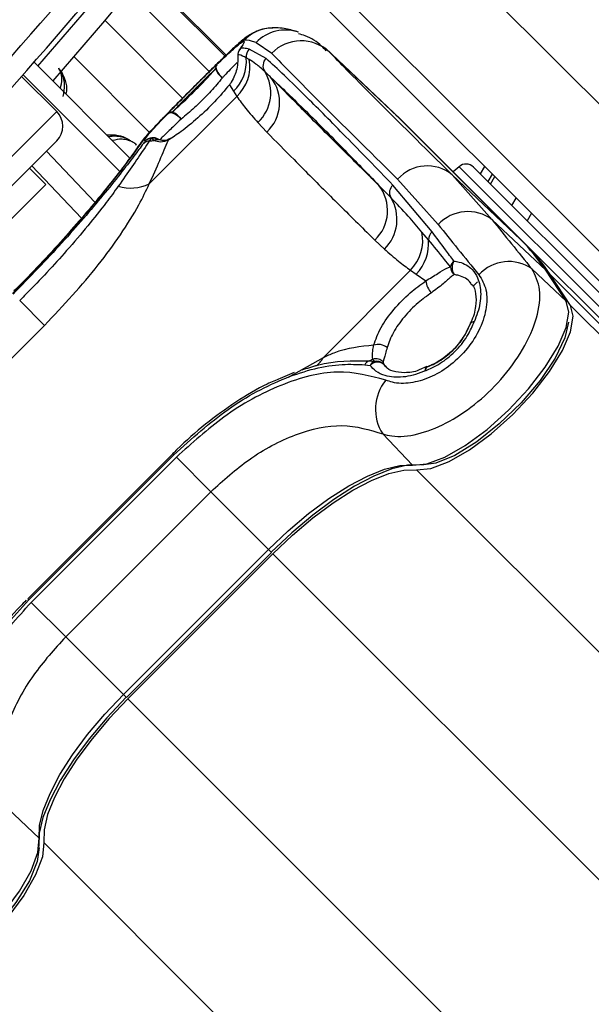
# Model space of a CAD drawing. Header units: millimetres. Extents: x 20 to 20084, y 40 to 15282.
# Tile 61 of 93: x 7998 to 8053, y 14845 to 14939. Entities that reach past the tile are written whole.
import ezdxf

# ---------------------------------------------------------------- set-up
doc = ezdxf.new("R2010")
doc.units = ezdxf.units.MM
doc.header["$LTSCALE"] = 2

msp = doc.modelspace()

# ---------------------------------------------------------------- linework, layer by layer
at = {"color": 7, "linetype": 'Continuous', "lineweight": 25}
for p, q in [((8096.899, 14888.355), (8036.925, 14948.33)), ((8018.131, 14936.032), (8010.262, 14943.901)), ((8029.854, 14941.258), (8089.828, 14881.284)), ((8087.93, 14880.354), (8027.956, 14940.328)), ((8021.005, 14937.251), (8022.499, 14936.217)), ((8021.96, 14935.722), (8020.342, 14936.618)), ((8034.21, 14930.505), (8027.66, 14936.7)), ((8028.032, 14936.338), (8034.583, 14930.143)), ((7999.699, 14935.35), (8008.956, 14926.094)), ((8020.352, 14935.621), (8020.062, 14935.786)), ((8001.875, 14930.629), (7998.507, 14933.997)), ((7998.639, 14934.147), (8007.988, 14924.799)), ((8018.449, 14933.196), (8018.834, 14932.566)), ((8018.834, 14932.566), (8019.145, 14932.07)), ((8010.752, 14923.677), (8019.145, 14932.07)), ((8046.374, 14918.351), (8034.583, 14930.143)), ((8034.593, 14930.132), (8034.583, 14930.143)), ((8046.385, 14918.341), (8034.593, 14930.132)), ((8046.795, 14917.953), (8035.003, 14929.745)), ((8021.181, 14929.564), (8022.039, 14928.645)), ((7969.065, 14894.991), (8001.875, 14927.8)), ((8010.383, 14927.814), (8010.194, 14927.556)), ((8010.935, 14928.049), (8010.756, 14927.785)), ((8011.217, 14927.85), (8010.935, 14928.049)), ((8000.886, 14926.811), (8005.538, 14921.909)), ((8000.815, 14923.628), (7999.259, 14925.184)), ((8040.487, 14925.325), (8039.927, 14924.821)), ((8041.863, 14925.289), (8055.957, 14911.196)), ((8034.589, 14924.126), (8038.478, 14919.778)), ((8043.671, 14920.226), (8039.824, 14924.546)), ((8039.824, 14924.546), (8046.374, 14918.351)), ((8043.498, 14923.655), (8043.913, 14924.37)), ((8000.815, 14923.628), (7973.237, 14896.051)), ((8037.896, 14919.064), (8034.127, 14923.555)), ((8045.547, 14921.605), (8045.965, 14922.319)), ((8043.671, 14920.226), (8048.794, 14915.38)), ((8047.427, 14920.857), (8047.007, 14920.145)), ((8032.403, 14918.281), (8033.322, 14917.422)), ((8037.544, 14918.304), (8036.922, 14919.05)), ((8046.385, 14918.341), (8046.374, 14918.351)), ((8046.795, 14917.953), (9073.593, 13891.155)), ((8047.475, 14915.514), (8050.751, 14912.415)), ((8035.828, 14915.387), (8027.435, 14906.994)), ((8035.828, 14915.387), (8036.377, 14915.023)), ((8036.377, 14915.023), (8037.285, 14914.36)), ((8050.751, 14912.415), (8048.794, 14915.38)), ((8050.829, 14912.322), (8048.872, 14915.288)), ((8051.172, 14912.017), (8049.215, 14914.982)), ((8049.215, 14914.982), (9088.83, 13875.367)), ((8042.256, 14914.29), (8041.798, 14913.832)), ((8000.699, 14910.093), (7998.32, 14912.472)), ((8000.699, 14910.093), (7986.772, 14896.167)), ((8041.566, 14910.279), (8041.538, 14910.233)), ((8031.435, 14906.315), (8031.942, 14906.254)), ((8031.844, 14906.698), (8032.352, 14906.632)), ((8032.352, 14906.632), (8032.212, 14906.856)), ((8033.195, 14906.589), (8033.223, 14906.38)), ((8033.223, 14906.38), (8033.508, 14906.103)), ((8037.382, 14906.161), (8036.665, 14905.826)), ((8037.399, 14906.108), (8037.444, 14906.136)), ((8024.66, 14905.563), (8023.322, 14904.994)), ((8033.155, 14899.67), (8036.005, 14896.663)), ((8013.012, 14897.78), (7999.086, 14883.853)), ((8013.116, 14897.676), (7999.189, 14883.75)), ((7999.43, 14883.51), (8013.356, 14897.436)), ((8013.116, 14897.676), (8013.012, 14897.78)), ((8016.662, 14894.13), (8013.356, 14897.436)), ((8016.662, 14894.13), (8002.735, 14880.204)), ((8016.662, 14894.13), (8022.202, 14888.59)), ((8008.276, 14874.664), (8022.202, 14888.59)), ((8008.566, 14874.374), (8022.492, 14888.3)), ((8008.689, 14874.251), (8022.615, 14888.177)), ((7999.189, 14883.75), (7999.086, 14883.853)), ((8002.735, 14880.204), (7999.43, 14883.51)), ((8002.735, 14880.204), (8008.276, 14874.664)), ((7997.196, 14863.71), (8000.203, 14860.861))]:
    msp.add_line(p, q, dxfattribs=at)
at = {"color": 8, "linetype": 'Continuous', "lineweight": 25}
for p, q in [((8010.17, 14943.789), (8018.027, 14935.933)), ((8018.131, 14936.032), (8010.262, 14943.901)), ((8016.515, 14934.461), (8008.82, 14942.156)), ((8013.958, 14931.911), (8006.492, 14939.378)), ((8028.032, 14936.338), (8027.801, 14936.498)), ((8010.783, 14928.617), (8003.509, 14935.891)), ((7966.237, 14894.991), (8001.875, 14930.629)), ((8004.252, 14920.393), (7999.488, 14925.413)), ((8055.287, 14910.525), (8040.487, 14925.325)), ((8042.527, 14924.625), (8042.941, 14925.342)), ((8043.673, 14924.61), (8043.258, 14923.894)), ((8043.498, 14923.655), (8043.913, 14924.371)), ((8051.172, 14912.017), (9313.333, 13649.856)), ((8027.435, 14906.994), (8024.077, 14905.105)), ((8036.404, 14896.242), (9300.238, 13632.408)), ((8022.202, 14888.59), (8022.492, 14888.3)), ((8022.615, 14888.177), (8071.967, 14838.825)), ((8008.276, 14874.664), (8008.566, 14874.374)), ((8008.689, 14874.251), (8058.041, 14824.899)), ((8000.624, 14860.462), (9264.458, 13596.628))]:
    msp.add_line(p, q, dxfattribs=at)
at = {"color": 8, "linetype": 'Continuous', "lineweight": 25, "flags": 128}
for points in [[(8000.066, 14934.983), (8004.915, 14940.611), (8012.209, 14949.478)], [(8041.564, 14910.295), (8041.577, 14910.32), (8041.651, 14910.385), (8041.767, 14910.424), (8041.92, 14910.435)], [(8037.244, 14905.755), (8037.255, 14905.907), (8037.293, 14906.023), (8037.358, 14906.097), (8037.38, 14906.108)]]:
    msp.add_lwpolyline(points, dxfattribs=at)
at = {"color": 7, "linetype": 'Continuous', "lineweight": 25, "flags": 128}
for points in [[(8013.771, 14948.229), (8006.442, 14939.319), (8001.484, 14933.566)], [(8019.543, 14936.714), (8019.435, 14936.592), (8019.425, 14936.578)], [(8019.259, 14936.108), (8019.249, 14936.025), (8019.248, 14935.967)], [(8017.225, 14935.117), (8017.165, 14935.014), (8017.145, 14934.879), (8017.166, 14934.72), (8017.226, 14934.545), (8017.323, 14934.363), (8017.451, 14934.183), (8017.605, 14934.016), (8017.775, 14933.868)], [(8012.553, 14930.445), (8012.657, 14930.505), (8012.791, 14930.525), (8012.95, 14930.504), (8013.125, 14930.444), (8013.307, 14930.347), (8013.487, 14930.219), (8013.655, 14930.066), (8013.802, 14929.896)], [(8034.583, 14930.143), (8034.241, 14930.475), (8034.21, 14930.505)], [(8034.419, 14930.305), (8034.662, 14930.078), (8035.003, 14929.745)], [(8009.781, 14927.394), (8009.825, 14927.459), (8010.285, 14928.002)], [(8048.872, 14915.288), (8048.867, 14915.295), (8048.794, 14915.38)], [(8036.005, 14896.663), (8037.382, 14896.79), (8039.112, 14897.44), (8041.082, 14898.571), (8043.165, 14900.11), (8045.225, 14901.956), (8047.13, 14903.99), (8048.754, 14906.08), (8049.994, 14908.09), (8050.768, 14909.891), (8051.026, 14911.364), (8050.751, 14912.415)], [(8036.404, 14896.242), (8037.783, 14896.369), (8039.516, 14897.02), (8041.489, 14898.153), (8043.575, 14899.694), (8045.638, 14901.543), (8047.545, 14903.58), (8049.172, 14905.673), (8050.413, 14907.686), (8051.188, 14909.489), (8051.447, 14910.964), (8051.172, 14912.017)], [(8050.829, 14912.322), (8050.824, 14912.329), (8050.751, 14912.415)], [(8050.982, 14910.41), (8050.634, 14908.887), (8049.703, 14906.95), (8048.264, 14904.815), (8046.429, 14902.652), (8044.344, 14900.629), (8042.171, 14898.905), (8040.081, 14897.615), (8038.238, 14896.861), (8036.893, 14896.691)], [(8022.202, 14888.59), (8024.098, 14890.383), (8026.046, 14892.024), (8027.995, 14893.471), (8029.893, 14894.684), (8031.689, 14895.631), (8033.334, 14896.287), (8034.786, 14896.634), (8036.005, 14896.663)], [(8036.786, 14896.701), (8035.522, 14896.671), (8034.016, 14896.31), (8032.308, 14895.63), (8030.445, 14894.647), (8028.477, 14893.389), (8026.455, 14891.888), (8024.433, 14890.185), (8022.466, 14888.326)], [(8022.615, 14888.177), (8024.509, 14889.968), (8026.455, 14891.608), (8028.403, 14893.053), (8030.298, 14894.264), (8032.092, 14895.21), (8033.736, 14895.866), (8035.186, 14896.212), (8036.404, 14896.242)], [(8008.54, 14874.399), (8006.68, 14872.433), (8004.977, 14870.411), (8003.477, 14868.389), (8002.218, 14866.42), (8001.236, 14864.558), (8000.555, 14862.85), (8000.195, 14861.344), (8000.165, 14860.079)], [(8000.203, 14860.861), (8000.232, 14862.08), (8000.579, 14863.531), (8001.235, 14865.177), (8002.182, 14866.973), (8003.395, 14868.87), (8004.842, 14870.82), (8006.483, 14872.768), (8008.276, 14874.664)], [(8008.689, 14874.251), (8006.898, 14872.357), (8005.258, 14870.41), (8003.813, 14868.463), (8002.601, 14866.567), (8001.655, 14864.774), (8001, 14863.13), (8000.653, 14861.679), (8000.624, 14860.462)], [(7984.451, 14846.114), (7985.502, 14845.84), (7986.975, 14846.098), (7988.775, 14846.872), (7990.786, 14848.112), (7992.876, 14849.736), (7994.91, 14851.64), (7996.756, 14853.701), (7998.295, 14855.784), (7999.426, 14857.754), (8000.076, 14859.484), (8000.203, 14860.861)], [(8000.624, 14860.462), (8000.497, 14859.083), (7999.846, 14857.35), (7998.713, 14855.377), (7997.172, 14853.291), (7995.323, 14851.228), (7993.286, 14849.321), (7991.193, 14847.694), (7989.18, 14846.452), (7987.377, 14845.677), (7985.902, 14845.419), (7984.849, 14845.694)], [(8000.175, 14859.973), (8000.005, 14858.628), (7999.251, 14856.784), (7997.961, 14854.694), (7996.237, 14852.522), (7994.214, 14850.436), (7992.05, 14848.602), (7989.916, 14847.163), (7987.978, 14846.231), (7986.614, 14845.896)]]:
    msp.add_lwpolyline(points, dxfattribs=at)
at = {"color": 7, "linetype": 'Continuous', "lineweight": 25}
for centre, radius, start, end in [((7684.384, 15212.482), 392.331, 303.6328, 326.3672), ((7684.384, 15212.482), 394.415, 303.6328, 326.3672), ((7684.384, 15212.482), 398.862, 303.6328, 326.3672), ((7684.384, 15212.482), 399.777, 303.6328, 326.3672), ((7687.071, 15209.795), 414, 308.64351, 321.35649), ((7687.071, 15209.795), 416, 308.64351, 321.35649), ((8025.328, 14933.433), 3.969, 47.04927, 135.46125), ((8020.247, 14936.009), 1, 145.32373, 182.39117), ((8020.257, 14936.01), 1.003, 135.43165, 174.39448), ((8021.064, 14935.912), 1.009, 135.61102, 187.18624), ((8016.095, 14935.455), 3.981, 313.46054, 4.75802), ((8016.458, 14934.963), 3.949, 312.88138, 9.58325), ((8022.663, 14935.013), 0.998, 134.73634, 213.22192), ((8017.606, 14934.8), 0.496, 140.20716, 189.62338), ((8018.583, 14935.173), 1.535, 197.29779, 238.22732), ((8018.503, 14932.412), 3.909, 313.23722, 31.71518), ((8019.355, 14931.482), 3.906, 313.4089, 37.98684), ((8000.461, 14929.215), 2, 315, 45), ((8012.87, 14930.065), 0.495, 80.34572, 129.78162), ((8012.497, 14929.087), 1.536, 31.79518, 72.71266), ((8010.786, 14926.907), 0.878, 91.94934, 132.39771), ((8010.989, 14927.159), 0.892, 93.46674, 132.78039), ((8010.425, 14931.799), 4.028, 274.71497, 281.34371), ((8011.088, 14927.108), 1, 57.96741, 95.74749), ((8037.424, 14921.621), 3.783, 50.63721, 138.5404), ((8041.156, 14924.582), 1, 45, 132), ((8008.968, 14927.409), 4.137, 253.31325, 295.54789), ((8029.704, 14921.119), 3.916, 313.57045, 37.97855), ((8034.778, 14922.836), 0.97, 132.10781, 209.03636), ((8030.547, 14920.272), 3.978, 314.23797, 31.74649), ((8041.324, 14917.108), 3.903, 53.02886, 136.82541), ((8032.832, 14918.277), 4.163, 316.03514, 10.70759), ((8033.34, 14917.951), 4.219, 316.04232, 4.79121), ((8038.572, 14918.29), 1.028, 131.14154, 179.22849), ((8032.95, 14904.947), 18.97, 33.36609, 44.95795), ((8033.37, 14904.548), 18.972, 33.36609, 44.95795), ((8040.713, 14915.451), 1.099, 131.60232, 165.86737), ((8040.753, 14915.797), 1.109, 183.98649, 228.13021), ((8041.049, 14915.646), 1.237, 149.5397, 213.1068), ((8045.248, 14912.35), 3.869, 54.8547, 137.61632), ((8039.242, 14914.601), 1.972, 187.01166, 224.07153), ((8042.474, 14909.88), 1, 155.31026, 159.31984), ((8041.929, 14909.934), 0.501, 91.12488, 136.44853), ((8032.727, 14906.906), 1.357, 51.22652, 109.14489), ((8032.467, 14905.851), 1.037, 45.38613, 104.24374), ((8032.183, 14905.927), 0.842, 113.73355, 152.57511), ((8030.854, 14909.513), 2.984, 289.36733, 297.0597), ((8032.71, 14905.833), 0.876, 114.14538, 151.24566), ((8032.656, 14905.573), 0.986, 54.87114, 136.35402), ((8032.544, 14905.663), 0.988, 46.53341, 101.20452), ((8037.744, 14905.746), 0.5, 133.60935, 178.96535), ((8037.798, 14905.2), 1, 110.73629, 114.75239), ((8036.889, 14902.045), 4.425, 140.9409, 212.46378)]:
    msp.add_arc(centre, radius, start, end, dxfattribs=at)
at = {"color": 8, "linetype": 'Continuous', "lineweight": 25}
for centre, radius, start, end in [((8022.691, 14934.678), 3.98, 92.02709, 135.21231), ((8023.833, 14934.481), 3.958, 71.54288, 135.59183), ((8011.087, 14927.118), 0.99, 95.27809, 135.36549), ((8011.17, 14927.221), 0.861, 58.59358, 105.84997), ((8011.544, 14927.13), 0.79, 71.25046, 114.38003), ((8025.373, 14908.079), 2.33, 306.22385, 332.23577)]:
    msp.add_arc(centre, radius, start, end, dxfattribs=at)
at = {"color": 7, "linetype": 'Continuous', "lineweight": 25}
for centre, major_axis, ratio, start_param, end_param in [((8139.149, 14828.306), (119.844, -108.975), 0.055229, 3.015897, 3.082768), ((8137.666, 14826.823), (117.156, -111.663), 0.008717, 3.334605, 3.645265), ((8140.424, 14829.72), (114.328, -108.835), 0.008938, 3.334594, 3.645255), ((8141.967, 14831.128), (111.67, -111.493), 0.074687, 3.715565, 3.782435), ((8139.149, 14828.306), (114.498, -114.321), 0.072841, 3.715568, 3.782438)]:
    msp.add_ellipse(centre, major_axis=major_axis, ratio=ratio, start_param=start_param, end_param=end_param, dxfattribs=at)
for points, knots in [([(8022.621, 14938.627), (8022.42, 14938.627), (8021.928, 14938.626), (8021.233, 14938.408), (8020.617, 14938.115), (8020.117, 14937.789), (8019.561, 14937.356), (8018.802, 14936.68), (8017.676, 14935.605), (8016.468, 14934.419), (8015.633, 14933.587), (8015.268, 14933.223)], [0, 0, 0, 0, 0.050997, 0.125073, 0.189728, 0.25287, 0.348429, 0.528359, 0.704724, 0.870802, 1, 1, 1, 1]), ([(8025.055, 14938.246), (8024.875, 14938.301), (8024.286, 14938.482), (8023.511, 14938.65), (8022.767, 14938.655), (8022.579, 14938.656)], [0, 0, 0, 0, 0.248109, 0.809538, 1, 1, 1, 1]), ([(8027.735, 14936.454), (8027.588, 14936.608), (8027.037, 14937.184), (8026.148, 14937.788), (8025.279, 14938.017), (8025.062, 14938.075)], [0, 0, 0, 0, 0.214804, 0.803734, 1, 1, 1, 1]), ([(8015.24, 14933.195), (8015.722, 14933.675), (8016.724, 14934.672), (8018.061, 14935.977), (8019.135, 14936.977), (8019.696, 14937.43), (8019.826, 14937.469), (8019.866, 14937.481)], [0, 0, 0, 0, 0.2021298, 0.4199694, 0.6484994, 0.890593, 1, 1, 1, 1]), ([(8017.225, 14935.117), (8017.296, 14935.186), (8017.858, 14935.729), (8018.775, 14936.591), (8019.52, 14937.214), (8019.884, 14937.41), (8019.885, 14937.235), (8019.632, 14936.85), (8019.543, 14936.714)], [0, 0, 0, 0, 0.033536, 0.263615, 0.49388, 0.646507, 0.874374, 1, 1, 1, 1]), ([(8019.61, 14936.869), (8019.61, 14936.871), (8019.618, 14936.89), (8019.573, 14936.791), (8019.452, 14936.624), (8019.396, 14936.546)], [0, 0, 0, 0, 0.074692, 0.568804, 1, 1, 1, 1]), ([(8020.342, 14936.618), (8020.166, 14936.65), (8019.882, 14936.702), (8019.636, 14936.71), (8019.543, 14936.714)], [0, 0, 0, 0, 0.618367, 1, 1, 1, 1]), ([(8019.259, 14936.108), (8019.259, 14935.655), (8019.259, 14934.842), (8018.848, 14933.756), (8018.506, 14933.275), (8018.449, 14933.196)], [0, 0, 0, 0, 0.512573, 0.919491, 1, 1, 1, 1]), ([(8020.062, 14935.786), (8019.826, 14935.9), (8019.538, 14936.039), (8019.301, 14936.097), (8019.259, 14936.108)], [0, 0, 0, 0, 0.823891, 1, 1, 1, 1]), ([(8021.828, 14934.467), (8021.548, 14934.72), (8021.05, 14935.17), (8020.564, 14935.483), (8020.352, 14935.621)], [0, 0, 0, 0, 0.562494, 1, 1, 1, 1]), ([(8034.127, 14923.555), (8032.572, 14925.166), (8029.46, 14928.388), (8026.125, 14931.741), (8023.616, 14934.194), (8022.513, 14935.212), (8021.96, 14935.722)], [0, 0, 0, 0, 0.2879422, 0.5758847, 0.7874743, 1, 1, 1, 1]), ([(8002.483, 14932.079), (8002.57, 14932.452), (8002.716, 14933.08), (8002.507, 14933.99), (8002.273, 14934.529), (8002.102, 14934.733), (8002.072, 14934.769)], [0, 0, 0, 0, 0.4569207, 0.7678674, 0.9591521, 1, 1, 1, 1]), ([(8017.225, 14935.117), (8016.94, 14934.842), (8016.272, 14934.196), (8015.051, 14932.984), (8013.748, 14931.674), (8012.946, 14930.854), (8012.584, 14930.477), (8012.553, 14930.445)], [0, 0, 0, 0, 0.199795, 0.468728, 0.722945, 0.976363, 1, 1, 1, 1]), ([(8012.953, 14930.553), (8013.379, 14930.942), (8014.226, 14931.715), (8015.6, 14933.082), (8016.555, 14934.091), (8017.011, 14934.598), (8017.117, 14934.717)], [0, 0, 0, 0, 0.3097535, 0.6162901, 0.9102581, 1, 1, 1, 1]), ([(8017.117, 14934.717), (8016.797, 14934.407), (8016.132, 14933.765), (8014.969, 14932.607), (8013.844, 14931.476), (8013.243, 14930.853), (8012.953, 14930.553)], [0, 0, 0, 0, 0.248204, 0.515153, 0.766575, 1, 1, 1, 1]), ([(8022.434, 14933.886), (8022.319, 14933.995), (8022.111, 14934.193), (8021.916, 14934.382), (8021.828, 14934.467)], [0, 0, 0, 0, 0.550084, 1, 1, 1, 1]), ([(8017.775, 14933.868), (8017.678, 14933.749), (8017.269, 14933.242), (8016.384, 14932.254), (8015.068, 14930.95), (8014.226, 14930.249), (8013.802, 14929.896)], [0, 0, 0, 0, 0.089932, 0.383867, 0.69008, 1, 1, 1, 1]), ([(8022.434, 14933.886), (8023.48, 14932.892), (8025.383, 14931.085), (8029.055, 14927.384), (8031.671, 14924.685), (8032.791, 14923.529)], [0, 0, 0, 0, 0.411197, 0.74781, 1, 1, 1, 1]), ([(8032.791, 14923.529), (8032.538, 14923.777), (8031.109, 14925.179), (8028.519, 14927.744), (8025.321, 14930.95), (8023.3, 14933.005), (8022.434, 14933.886)], [0, 0, 0, 0, 0.072703, 0.409757, 0.746813, 1, 1, 1, 1]), ([(8015.268, 14933.223), (8015.144, 14933.099), (8014.546, 14932.504), (8013.439, 14931.391), (8012.113, 14930.047), (8010.982, 14928.852), (8010.307, 14928.128), (8009.919, 14927.576), (8009.792, 14927.395)], [0, 0, 0, 0, 0.052378, 0.252034, 0.454534, 0.663808, 0.890149, 1, 1, 1, 1]), ([(8018.449, 14933.196), (8017.989, 14932.648), (8017.07, 14931.554), (8015.409, 14929.966), (8013.825, 14928.685), (8012.983, 14928.133), (8012.593, 14927.877)], [0, 0, 0, 0, 0.258525, 0.516611, 0.775905, 1, 1, 1, 1]), ([(8019.145, 14932.07), (8019.426, 14931.684), (8020.064, 14930.808), (8020.78, 14930.01), (8021.181, 14929.564)], [0, 0, 0, 0, 0.441401, 1, 1, 1, 1]), ([(8010.383, 14927.814), (8010.368, 14927.814), (8010.277, 14927.817), (8010.378, 14928.039), (8010.9, 14928.685), (8011.606, 14929.461), (8012.295, 14930.177), (8012.553, 14930.445)], [0, 0, 0, 0, 0.059371, 0.368067, 0.547994, 0.831013, 1, 1, 1, 1]), ([(8022.039, 14928.645), (8022.907, 14927.763), (8024.928, 14925.707), (8028.128, 14922.5), (8030.721, 14919.932), (8032.15, 14918.53), (8032.403, 14918.281)], [0, 0, 0, 0, 0.253188, 0.590242, 0.927296, 1, 1, 1, 1]), ([(7997.623, 14913.17), (7999.172, 14914.767), (8002.278, 14917.969), (8006.111, 14922.467), (8008.994, 14926.152), (8009.851, 14927.381), (8010.285, 14928.002)], [0, 0, 0, 0, 0.246039, 0.493344, 0.74369, 1, 1, 1, 1]), ([(8008.989, 14927.803), (8008.929, 14927.837), (8008.641, 14928.004), (8007.909, 14928.25), (8007.255, 14928.282), (8006.885, 14928.18), (8006.873, 14928.177)], [0, 0, 0, 0, 0.081369, 0.39528, 0.980228, 1, 1, 1, 1]), ([(8010.756, 14927.785), (8010.579, 14927.521), (8009.838, 14926.413), (8008.67, 14924.729), (8007.78, 14923.447)], [0, 0, 0, 0, 0.2387608, 1, 1, 1, 1]), ([(8010.752, 14923.677), (8011.107, 14924.458), (8011.827, 14926.043), (8012.336, 14927.292), (8012.585, 14927.858), (8012.593, 14927.877)], [0, 0, 0, 0, 0.484656, 0.983086, 1, 1, 1, 1]), ([(8010.997, 14928.102), (8011.006, 14928.103), (8011.064, 14928.113), (8011.218, 14928.119), (8011.341, 14928.06), (8011.369, 14928.046)], [0, 0, 0, 0, 0.121689, 0.792719, 1, 1, 1, 1]), ([(8012.593, 14927.877), (8012.335, 14927.785), (8011.821, 14927.601), (8011.418, 14927.767), (8011.217, 14927.85)], [0, 0, 0, 0, 0.50292, 1, 1, 1, 1]), ([(8011.837, 14927.869), (8011.778, 14927.888), (8011.675, 14927.921), (8011.658, 14927.934), (8011.65, 14927.94)], [0, 0, 0, 0, 0.582055, 1, 1, 1, 1]), ([(8012.753, 14928.041), (8012.715, 14928.014), (8012.455, 14927.83), (8012.063, 14927.806), (8011.866, 14927.875), (8011.808, 14927.896)], [0, 0, 0, 0, 0.106231, 0.734444, 1, 1, 1, 1]), ([(8010.194, 14927.556), (8009.904, 14927.165), (8008.952, 14925.88), (8006.506, 14922.764), (8002.501, 14918.062), (7999.293, 14914.754), (7997.69, 14913.102)], [0, 0, 0, 0, 0.129083, 0.424338, 0.712561, 1, 1, 1, 1]), ([(8009.78, 14927.396), (8009.756, 14927.36), (8009.643, 14927.19), (8009.155, 14926.505), (8008.243, 14925.282), (8006.913, 14923.575), (8005.258, 14921.548), (8003.317, 14919.282), (8001.148, 14916.881), (7999.269, 14914.883), (7998.116, 14913.737), (7997.773, 14913.396)], [0, 0, 0, 0, 0.030064, 0.144524, 0.276009, 0.411471, 0.546229, 0.679621, 0.812433, 0.944232, 1, 1, 1, 1]), ([(8007.78, 14923.447), (8007.402, 14922.929), (8006.026, 14921.044), (8003.115, 14917.51), (8000.099, 14914.262), (7998.531, 14912.685), (7998.32, 14912.472)], [0, 0, 0, 0, 0.159037, 0.579884, 0.943274, 1, 1, 1, 1]), ([(8000.699, 14910.093), (8002.505, 14912.018), (8005.205, 14914.895), (8008.056, 14918.832), (8009.709, 14921.469), (8010.441, 14923.018), (8010.752, 14923.677)], [0, 0, 0, 0, 0.419372, 0.626845, 0.841167, 1, 1, 1, 1]), ([(8033.93, 14922.365), (8033.718, 14922.581), (8033.333, 14922.973), (8032.959, 14923.356), (8032.791, 14923.529)], [0, 0, 0, 0, 0.550084, 1, 1, 1, 1]), ([(8036.922, 14919.05), (8036.485, 14919.563), (8035.485, 14920.734), (8034.49, 14921.778), (8033.93, 14922.365)], [0, 0, 0, 0, 0.437506, 1, 1, 1, 1]), ([(8039.647, 14915.72), (8039.457, 14915.956), (8038.733, 14916.858), (8038.049, 14917.69), (8037.544, 14918.304)], [0, 0, 0, 0, 0.261932, 1, 1, 1, 1]), ([(8039.983, 14916.273), (8039.711, 14916.635), (8038.998, 14917.585), (8038.317, 14918.499), (8037.896, 14919.064)], [0, 0, 0, 0, 0.381291, 1, 1, 1, 1]), ([(8033.322, 14917.422), (8033.768, 14917.022), (8034.566, 14916.306), (8035.442, 14915.668), (8035.828, 14915.387)], [0, 0, 0, 0, 0.558599, 1, 1, 1, 1]), ([(8033.155, 14899.67), (8033.439, 14899.595), (8034.394, 14899.346), (8036.425, 14899.528), (8039.21, 14900.592), (8042.019, 14902.418), (8044.621, 14904.882), (8046.751, 14907.819), (8048.064, 14910.867), (8048.424, 14913.666), (8047.791, 14914.899), (8047.475, 14915.514)], [0, 0, 0, 0, 0.0498264, 0.1675614, 0.2805784, 0.3917808, 0.5052991, 0.624319, 0.7486634, 0.8746042, 1, 1, 1, 1]), ([(8037.285, 14914.36), (8037.688, 14914.609), (8038.502, 14915.112), (8039.185, 14915.557), (8039.536, 14915.681), (8039.647, 14915.72)], [0, 0, 0, 0, 0.402486, 0.811277, 1, 1, 1, 1]), ([(8039.983, 14916.273), (8040.153, 14916.246), (8040.847, 14916.134), (8041.678, 14915.626), (8042.389, 14914.558), (8042.655, 14913.169), (8042.423, 14911.65), (8042.042, 14910.731), (8041.92, 14910.435)], [0, 0, 0, 0, 0.075381, 0.307278, 0.457792, 0.683201, 0.897773, 1, 1, 1, 1]), ([(8042.39, 14914.958), (8042.659, 14914.504), (8043.198, 14913.597), (8043.168, 14911.653), (8042.48, 14909.586), (8041.191, 14907.649), (8039.52, 14906.089), (8037.655, 14905.01), (8035.759, 14904.478), (8034.346, 14904.511), (8033.658, 14904.759), (8033.453, 14904.834)], [0, 0, 0, 0, 0.128283, 0.2558958, 0.3797538, 0.4964883, 0.6073066, 0.7167243, 0.8296467, 0.9490939, 1, 1, 1, 1]), ([(8040.013, 14914.971), (8039.919, 14914.906), (8039.616, 14914.695), (8039.003, 14914.089), (8038.221, 14913.518), (8037.825, 14913.229)], [0, 0, 0, 0, 0.181902, 0.586109, 1, 1, 1, 1]), ([(8032.283, 14908.187), (8032.484, 14908.747), (8032.886, 14909.863), (8034.175, 14911.632), (8035.694, 14913.217), (8036.78, 14913.997), (8037.285, 14914.36)], [0, 0, 0, 0, 0.259902, 0.517867, 0.775557, 1, 1, 1, 1]), ([(8041.58, 14914.127), (8041.633, 14914.087), (8041.896, 14913.887), (8042.12, 14913.187), (8042.126, 14911.937), (8041.872, 14910.891), (8041.575, 14910.33), (8041.558, 14910.299)], [0, 0, 0, 0, 0.076775, 0.384093, 0.673994, 0.981762, 1, 1, 1, 1]), ([(8037.825, 14913.229), (8037.394, 14912.921), (8036.467, 14912.257), (8035.177, 14910.911), (8034.083, 14909.406), (8033.746, 14908.444), (8033.577, 14907.964)], [0, 0, 0, 0, 0.224822, 0.483445, 0.741569, 1, 1, 1, 1]), ([(8037.244, 14905.755), (8037.289, 14905.771), (8037.829, 14905.966), (8038.889, 14906.518), (8040.298, 14907.713), (8041.359, 14909.097), (8041.751, 14910.031), (8041.92, 14910.435)], [0, 0, 0, 0, 0.023022, 0.27511, 0.528003, 0.796138, 1, 1, 1, 1]), ([(8037.399, 14906.108), (8037.469, 14906.134), (8038.034, 14906.343), (8039.08, 14906.93), (8040.328, 14908.088), (8041.148, 14909.257), (8041.447, 14909.988), (8041.566, 14910.279)], [0, 0, 0, 0, 0.040118, 0.323375, 0.584277, 0.834681, 1, 1, 1, 1]), ([(8041.566, 14910.279), (8041.307, 14909.722), (8040.791, 14908.617), (8039.444, 14907.219), (8038.247, 14906.451), (8037.56, 14906.173), (8037.399, 14906.108)], [0, 0, 0, 0, 0.310149, 0.616148, 0.909857, 1, 1, 1, 1]), ([(8032.283, 14908.187), (8031.03, 14908.061), (8029.448, 14907.902), (8027.781, 14907.15), (8027.435, 14906.994)], [0, 0, 0, 0, 0.7923695, 1, 1, 1, 1]), ([(8032.212, 14906.856), (8032.181, 14907.074), (8032.138, 14907.386), (8032.249, 14908.003), (8032.283, 14908.187)], [0, 0, 0, 0, 0.700505, 1, 1, 1, 1]), ([(8033.577, 14907.964), (8033.521, 14907.766), (8033.343, 14907.133), (8033.255, 14906.811), (8033.195, 14906.589)], [0, 0, 0, 0, 0.311755, 1, 1, 1, 1]), ([(8013.116, 14897.676), (8014.826, 14899.22), (8018.252, 14902.312), (8023.945, 14905.326), (8028.377, 14906.455), (8030.722, 14906.348), (8031.435, 14906.315)], [0, 0, 0, 0, 0.2874244, 0.5757206, 0.870977, 1, 1, 1, 1]), ([(8025.411, 14905.816), (8025.913, 14905.984), (8028.171, 14906.74), (8030.237, 14906.716), (8031.844, 14906.698)], [0, 0, 0, 0, 0.222458, 1, 1, 1, 1]), ([(8037.244, 14905.755), (8037.182, 14905.727), (8036.454, 14905.4), (8035.055, 14905.029), (8033.524, 14905.156), (8032.507, 14905.628), (8032.119, 14906.058), (8031.942, 14906.254)], [0, 0, 0, 0, 0.028104, 0.329399, 0.630932, 0.832233, 1, 1, 1, 1]), ([(8036.665, 14905.826), (8036.665, 14905.826), (8036.158, 14905.589), (8035.216, 14905.516), (8034.084, 14905.646), (8033.519, 14905.975), (8033.337, 14906.281), (8033.296, 14906.351)], [0, 0, 0, 0, 0.000199, 0.294991, 0.595775, 0.908037, 1, 1, 1, 1]), ([(8023.322, 14904.994), (8022.908, 14904.826), (8021.489, 14904.251), (8019.058, 14902.78), (8016.137, 14900.663), (8014.136, 14898.902), (8013.132, 14897.895), (8012.993, 14897.755)], [0, 0, 0, 0, 0.116475, 0.399092, 0.67854, 0.95547, 1, 1, 1, 1]), ([(8033.453, 14904.834), (8031.957, 14905.238), (8028.973, 14906.045), (8023.473, 14904.632), (8018.028, 14901.681), (8014.847, 14898.791), (8013.356, 14897.436)], [0, 0, 0, 0, 0.263204, 0.524727, 0.777185, 1, 1, 1, 1]), ([(8016.662, 14894.13), (8017.861, 14895.214), (8020.415, 14897.522), (8024.847, 14899.825), (8029.383, 14900.839), (8031.895, 14900.06), (8033.155, 14899.67)], [0, 0, 0, 0, 0.223488, 0.476086, 0.737075, 1, 1, 1, 1]), ([(7999.189, 14883.75), (7997.646, 14882.04), (7994.554, 14878.614), (7991.54, 14872.921), (7990.411, 14868.489), (7990.518, 14866.144), (7990.551, 14865.43)], [0, 0, 0, 0, 0.287424, 0.575721, 0.870977, 1, 1, 1, 1]), ([(7992.032, 14863.413), (7991.627, 14864.909), (7990.821, 14867.893), (7992.233, 14873.393), (7995.185, 14878.838), (7998.075, 14882.019), (7999.43, 14883.51)], [0, 0, 0, 0, 0.263204, 0.524727, 0.777185, 1, 1, 1, 1]), ([(7998.954, 14883.706), (7998.76, 14883.513), (7997.739, 14882.496), (7996.002, 14880.47), (7993.965, 14877.614), (7992.598, 14875.343), (7992.086, 14874.077), (7991.974, 14873.799)], [0, 0, 0, 0, 0.064531, 0.339586, 0.628569, 0.91851, 1, 1, 1, 1]), ([(8002.735, 14880.204), (8001.652, 14879.005), (7999.344, 14876.451), (7997.041, 14872.019), (7996.027, 14867.483), (7996.805, 14864.971), (7997.196, 14863.71)], [0, 0, 0, 0, 0.223488, 0.476086, 0.737075, 1, 1, 1, 1])]:
    msp.add_open_spline(points, degree=3, knots=knots, dxfattribs=at)
at = {"color": 8, "linetype": 'Continuous', "lineweight": 25}
for points, knots in [([(8019.195, 14935.334), (8019.126, 14935.265), (8018.86, 14934.996), (8018.294, 14934.404), (8017.833, 14933.929), (8017.775, 14933.868)], [0, 0, 0, 0, 0.232505, 0.902562, 1, 1, 1, 1]), ([(8002.058, 14934.752), (8002.123, 14934.676), (8002.361, 14934.397), (8002.661, 14933.736), (8002.877, 14932.958), (8002.787, 14932.481), (8002.752, 14932.298)], [0, 0, 0, 0, 0.097436, 0.355754, 0.751941, 1, 1, 1, 1]), ([(8002.229, 14932.821), (8002.3, 14933.119), (8002.417, 14933.614), (8002.312, 14934.311), (8002.128, 14934.654), (8002.068, 14934.764)], [0, 0, 0, 0, 0.507087, 0.841264, 1, 1, 1, 1]), ([(8010.285, 14928.002), (8010.455, 14928.221), (8010.794, 14928.657), (8011.991, 14929.919), (8013.492, 14931.444), (8014.66, 14932.619), (8015.209, 14933.165), (8015.24, 14933.195)], [0, 0, 0, 0, 0.256719, 0.511781, 0.75624, 0.986432, 1, 1, 1, 1]), ([(8013.802, 14929.896), (8013.575, 14929.676), (8012.965, 14929.086), (8012.329, 14928.473), (8011.818, 14927.97), (8011.771, 14927.9), (8011.741, 14927.856)], [0, 0, 0, 0, 0.182139, 0.488066, 0.682943, 1, 1, 1, 1]), ([(8006.68, 14928.369), (8007.044, 14928.392), (8007.655, 14928.429), (8008.418, 14928.142), (8008.759, 14927.943), (8008.832, 14927.901)], [0, 0, 0, 0, 0.536909, 0.901806, 1, 1, 1, 1]), ([(8009.54, 14927.397), (8009.537, 14927.4), (8009.448, 14927.509), (8009.172, 14927.686), (8008.7, 14927.899), (8007.994, 14928.012), (8007.514, 14927.903), (8007.214, 14927.835)], [0, 0, 0, 0, 0.004499, 0.142254, 0.322119, 0.575045, 1, 1, 1, 1]), ([(8041.613, 14914.137), (8041.602, 14914.154), (8041.345, 14914.54), (8040.773, 14914.817), (8040.163, 14914.941), (8040.013, 14914.971)], [0, 0, 0, 0, 0.033096, 0.763051, 1, 1, 1, 1])]:
    msp.add_open_spline(points, degree=3, knots=knots, dxfattribs=at)

doc.saveas('drawing.dxf')
